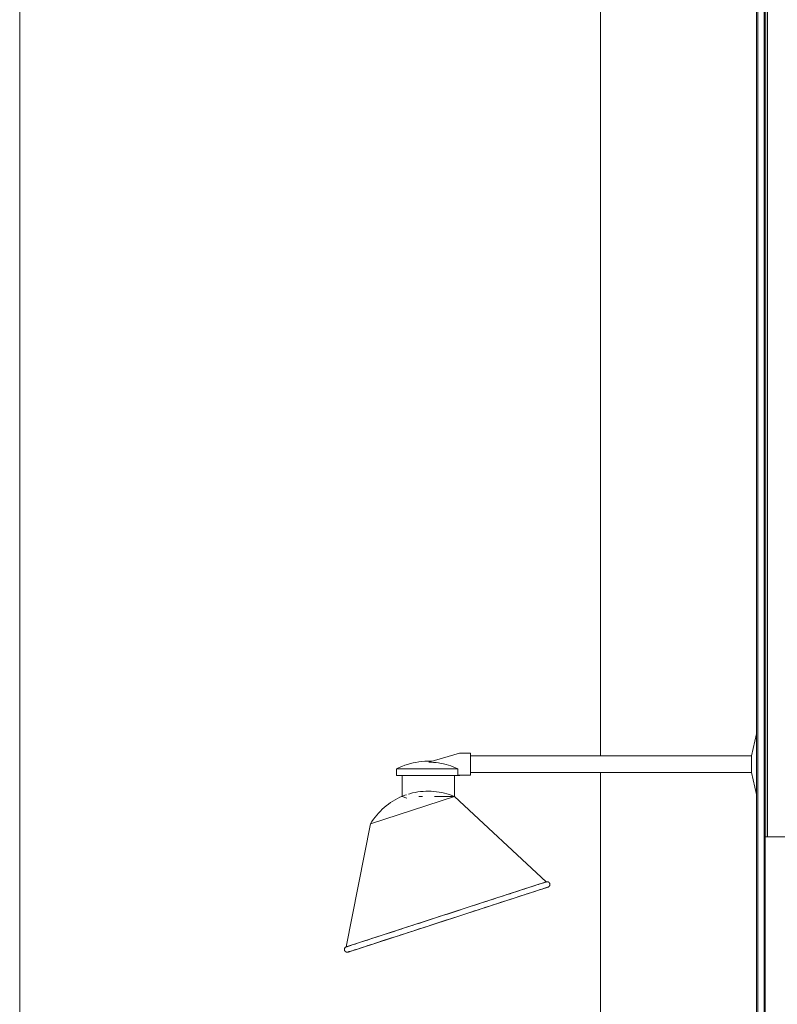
# Model space of a CAD drawing. Header units: metres. Extents: x 3.7 to 90.5, y -1.7 to 14.3.
# Tile 188 of 256: x 72 to 72.9, y 2 to 3.1. Entities that reach past the tile are written whole.
import ezdxf

# ---------------------------------------------------------------- set-up
doc = ezdxf.new("R2010")
doc.units = ezdxf.units.M
for name, color, linetype, lineweight in [('A-WALL', 7, 'Continuous', 18), ('A-WALL-PATT', 7, 'Continuous', 18), ('E-LITE-EQPM', 7, 'Continuous', 18), ('G-ANNO-SYMB', 7, 'Continuous', 9)]:
    doc.layers.add(name, color=color, linetype=linetype, lineweight=lineweight)

# ---------------------------------------------------------------- blocks, each defined once
blk = doc.blocks.new('Custom_Wall-Mount_Wall-Wash_Light_Fixture_18254 - Custom_Wall-Mount_Wall-Wash_Light_Fixture_18254-7755495-Corte 8')
at = {"layer": 'E-LITE-EQPM'}
for p, q in [((54.3315, 2.3188), (54.3257, 2.2934)), ((53.9891, 2.2965), (53.9537, 2.2861)), ((54.0018, 2.2965), (53.9891, 2.2965)), ((54.0018, 2.2711), (54.0018, 2.2965)), ((54.3257, 2.2934), (54.0018, 2.2934)), ((54.3257, 2.2886), (54.3257, 2.2934)), ((54.3257, 2.2791), (54.3257, 2.2886)), ((53.9165, 2.2785), (53.9165, 2.2705)), ((53.9165, 2.2785), (53.9871, 2.2785)), ((53.9165, 2.2705), (53.9893, 2.2705)), ((53.9228, 2.2705), (53.9228, 2.2464)), ((53.983, 2.2464), (53.983, 2.2705)), ((53.9845, 2.2705), (53.9893, 2.2705)), ((53.9871, 2.2711), (53.9871, 2.2785)), ((53.9871, 2.2711), (54.0018, 2.2711)), ((53.9893, 2.2705), (53.9893, 2.2711)), ((54.0018, 2.2743), (54.3257, 2.2743)), ((54.3257, 2.2743), (54.3257, 2.2791)), ((54.3257, 2.2743), (54.3315, 2.2488)), ((53.983, 2.2464), (53.8864, 2.215)), ((53.9228, 2.2464), (53.9284, 2.2446)), ((53.9464, 2.2464), (53.9422, 2.2464)), ((53.983, 2.2464), (53.9602, 2.2464)), ((53.9775, 2.2446), (53.983, 2.2464)), ((54.089, 2.148), (53.983, 2.2464)), ((53.8864, 2.215), (53.8584, 2.0731)), ((53.8584, 2.0731), (54.089, 2.148)), ((54.0909, 2.142), (53.8605, 2.0671))]:
    blk.add_line(p, q, dxfattribs=at)
at = {"layer": 'E-LITE-EQPM', "flags": 128}
for points in [[(53.9165, 2.2785), (53.9195, 2.2799), (53.9226, 2.2812), (53.9258, 2.2824), (53.929, 2.2835), (53.9323, 2.2844), (53.9355, 2.2852), (53.9388, 2.2858), (53.9422, 2.2864), (53.9455, 2.2868), (53.9489, 2.287), (53.9523, 2.2871), (53.9529, 2.2871)], [(53.9529, 2.2871), (53.9563, 2.287), (53.9569, 2.287)], [(53.8864, 2.215), (53.888, 2.2177), (53.8897, 2.2202), (53.8916, 2.2227), (53.8935, 2.2251), (53.8956, 2.2274), (53.8977, 2.2297), (53.8999, 2.2318), (53.9022, 2.2339), (53.9046, 2.2358), (53.907, 2.2377), (53.9096, 2.2395), (53.9122, 2.2412), (53.9148, 2.2427), (53.9176, 2.2442), (53.9203, 2.2455), (53.9232, 2.2468), (53.9261, 2.2479), (53.9277, 2.2485)], [(53.93, 2.2492), (53.9317, 2.2497), (53.9347, 2.2505), (53.9378, 2.2512), (53.9408, 2.2517), (53.9439, 2.2521), (53.9469, 2.2524), (53.95, 2.2526), (53.9531, 2.2526), (53.9562, 2.2526), (53.9593, 2.2523), (53.9624, 2.252), (53.9654, 2.2516), (53.9685, 2.251), (53.9715, 2.2503), (53.9744, 2.2495), (53.9774, 2.2486), (53.9803, 2.2475), (53.983, 2.2464)], [(54.089, 2.148), (54.0889, 2.148), (54.0886, 2.1479), (54.0882, 2.1478), (54.0875, 2.1476), (54.0867, 2.1473), (54.0857, 2.147), (54.0845, 2.1466), (54.0831, 2.1461), (54.0816, 2.1456), (54.0799, 2.1451), (54.078, 2.1445), (54.076, 2.1438), (54.0738, 2.1431), (54.0714, 2.1423), (54.0689, 2.1415), (54.0662, 2.1406), (54.0634, 2.1397), (54.0604, 2.1387), (54.0573, 2.1377), (54.054, 2.1367), (54.0507, 2.1356), (54.0472, 2.1344), (54.0436, 2.1333), (54.0398, 2.1321), (54.036, 2.1308), (54.0321, 2.1295), (54.0281, 2.1282), (54.0239, 2.1269), (54.0198, 2.1255), (54.0155, 2.1241), (54.0112, 2.1227), (54.0068, 2.1213), (54.0023, 2.1199), (53.9978, 2.1184), (53.9933, 2.1169), (53.9888, 2.1155), (53.9842, 2.114), (53.9796, 2.1125), (53.975, 2.111), (53.9704, 2.1095), (53.9657, 2.108), (53.9612, 2.1065), (53.9566, 2.105), (53.952, 2.1035), (53.9475, 2.1021), (53.9431, 2.1006), (53.9386, 2.0992), (53.9343, 2.0978), (53.93, 2.0964), (53.9257, 2.095), (53.9216, 2.0936), (53.9175, 2.0923), (53.9135, 2.091), (53.9097, 2.0898), (53.9059, 2.0885), (53.9022, 2.0873), (53.8986, 2.0862), (53.8952, 2.0851), (53.8919, 2.084), (53.8887, 2.083), (53.8857, 2.082), (53.8828, 2.081), (53.88, 2.0801), (53.8774, 2.0793), (53.8749, 2.0785), (53.8726, 2.0777), (53.8705, 2.077), (53.8685, 2.0764), (53.8667, 2.0758), (53.8651, 2.0753), (53.8636, 2.0748), (53.8624, 2.0744), (53.8613, 2.074), (53.8603, 2.0737), (53.8596, 2.0735), (53.859, 2.0733), (53.8587, 2.0732), (53.8585, 2.0731), (53.8584, 2.0731)], [(54.0862, 2.1471), (54.0871, 2.1474), (54.0878, 2.1477), (54.0884, 2.1478), (54.0888, 2.148), (54.089, 2.148), (54.089, 2.148)], [(54.089, 2.148), (54.0891, 2.1481), (54.0892, 2.1481), (54.0894, 2.1481), (54.0895, 2.1481), (54.0896, 2.1482), (54.0897, 2.1482), (54.0899, 2.1482), (54.09, 2.1482), (54.0901, 2.1482), (54.0903, 2.1482), (54.0904, 2.1482), (54.0905, 2.1481), (54.0906, 2.1481), (54.0908, 2.1481), (54.0909, 2.1481), (54.091, 2.148), (54.0911, 2.148), (54.0912, 2.1479), (54.0914, 2.1479), (54.0915, 2.1478), (54.0916, 2.1478), (54.0917, 2.1477), (54.0918, 2.1476), (54.0919, 2.1475), (54.092, 2.1475), (54.0921, 2.1474), (54.0922, 2.1473), (54.0923, 2.1472), (54.0924, 2.1471), (54.0924, 2.147), (54.0925, 2.1469), (54.0926, 2.1468), (54.0927, 2.1467), (54.0927, 2.1466), (54.0928, 2.1465), (54.0928, 2.1464), (54.0929, 2.1463), (54.0929, 2.1461), (54.093, 2.146), (54.093, 2.1459), (54.0931, 2.1458), (54.0931, 2.1457), (54.0931, 2.1455), (54.0931, 2.1454), (54.0931, 2.1453), (54.0932, 2.1452), (54.0932, 2.145), (54.0932, 2.1449), (54.0931, 2.1448), (54.0931, 2.1446), (54.0931, 2.1445), (54.0931, 2.1444), (54.0931, 2.1443), (54.093, 2.1441), (54.093, 2.144), (54.093, 2.1439), (54.0929, 2.1438), (54.0929, 2.1437), (54.0928, 2.1436), (54.0927, 2.1434), (54.0927, 2.1433), (54.0926, 2.1432), (54.0925, 2.1431), (54.0925, 2.143), (54.0924, 2.1429), (54.0923, 2.1428), (54.0922, 2.1427), (54.0921, 2.1427), (54.092, 2.1426), (54.0919, 2.1425), (54.0918, 2.1424), (54.0917, 2.1423), (54.0916, 2.1423), (54.0915, 2.1422), (54.0914, 2.1422), (54.0913, 2.1421), (54.0911, 2.1421), (54.091, 2.142), (54.0909, 2.142), (54.0909, 2.142)], [(53.8604, 2.0671), (53.8605, 2.0671), (53.8608, 2.0672), (53.8612, 2.0673), (53.8619, 2.0676), (53.8627, 2.0678), (53.8637, 2.0682), (53.8649, 2.0685), (53.8663, 2.069), (53.8678, 2.0695), (53.8695, 2.07), (53.8714, 2.0706), (53.8734, 2.0713), (53.8756, 2.072), (53.878, 2.0728), (53.8805, 2.0736), (53.8832, 2.0745), (53.886, 2.0754), (53.889, 2.0764), (53.8921, 2.0774), (53.8954, 2.0784), (53.8987, 2.0795), (53.9022, 2.0807), (53.9058, 2.0818), (53.9096, 2.0831), (53.9134, 2.0843), (53.9173, 2.0856), (53.9213, 2.0869), (53.9255, 2.0882), (53.9296, 2.0896), (53.9339, 2.091), (53.9382, 2.0924), (53.9426, 2.0938), (53.9471, 2.0952), (53.9516, 2.0967), (53.9561, 2.0982), (53.9606, 2.0997), (53.9652, 2.1011), (53.9698, 2.1026), (53.9744, 2.1041), (53.979, 2.1056), (53.9837, 2.1071), (53.9882, 2.1086), (53.9928, 2.1101), (53.9974, 2.1116), (54.0019, 2.113), (54.0063, 2.1145), (54.0108, 2.1159), (54.0151, 2.1174), (54.0194, 2.1187), (54.0237, 2.1201), (54.0278, 2.1215), (54.0319, 2.1228), (54.0359, 2.1241), (54.0397, 2.1254), (54.0435, 2.1266), (54.0472, 2.1278), (54.0508, 2.1289), (54.0542, 2.13), (54.0575, 2.1311), (54.0607, 2.1322), (54.0637, 2.1331), (54.0666, 2.1341), (54.0694, 2.135), (54.072, 2.1358), (54.0745, 2.1366), (54.0768, 2.1374), (54.0789, 2.1381), (54.0809, 2.1387), (54.0827, 2.1393), (54.0843, 2.1398), (54.0858, 2.1403), (54.087, 2.1407), (54.0881, 2.1411), (54.0891, 2.1414), (54.0898, 2.1416), (54.0904, 2.1418), (54.0907, 2.1419), (54.0909, 2.142), (54.091, 2.142)], [(54.091, 2.142), (54.0909, 2.142), (54.0906, 2.1419), (54.0901, 2.1417), (54.0895, 2.1415), (54.0887, 2.1412), (54.0877, 2.1409)], [(53.8604, 2.0671), (53.8603, 2.067), (53.8602, 2.067), (53.86, 2.067), (53.8599, 2.067), (53.8598, 2.0669), (53.8597, 2.0669), (53.8595, 2.0669), (53.8594, 2.0669), (53.8593, 2.0669), (53.8591, 2.0669), (53.859, 2.0669), (53.8589, 2.067), (53.8588, 2.067), (53.8586, 2.067), (53.8585, 2.0671), (53.8584, 2.0671), (53.8583, 2.0671), (53.8582, 2.0672), (53.8581, 2.0672), (53.8579, 2.0673), (53.8578, 2.0674), (53.8577, 2.0674), (53.8576, 2.0675), (53.8575, 2.0676), (53.8574, 2.0676), (53.8573, 2.0677), (53.8572, 2.0678), (53.8571, 2.0679), (53.857, 2.068), (53.857, 2.0681), (53.8569, 2.0682), (53.8568, 2.0683), (53.8567, 2.0684), (53.8567, 2.0685), (53.8566, 2.0686), (53.8566, 2.0687), (53.8565, 2.0688), (53.8565, 2.069), (53.8564, 2.0691), (53.8564, 2.0692), (53.8563, 2.0693), (53.8563, 2.0695), (53.8563, 2.0696), (53.8563, 2.0697), (53.8563, 2.0698), (53.8562, 2.07), (53.8562, 2.0701), (53.8562, 2.0702), (53.8563, 2.0703), (53.8563, 2.0705), (53.8563, 2.0706), (53.8563, 2.0707), (53.8563, 2.0708), (53.8564, 2.071), (53.8564, 2.0711), (53.8564, 2.0712), (53.8565, 2.0713), (53.8565, 2.0714), (53.8566, 2.0716), (53.8567, 2.0717), (53.8567, 2.0718), (53.8568, 2.0719), (53.8569, 2.072), (53.8569, 2.0721), (53.857, 2.0722), (53.8571, 2.0723), (53.8572, 2.0724), (53.8573, 2.0725), (53.8574, 2.0725), (53.8575, 2.0726), (53.8576, 2.0727), (53.8577, 2.0728), (53.8578, 2.0728), (53.8579, 2.0729), (53.858, 2.0729), (53.8581, 2.073), (53.8583, 2.0731), (53.8584, 2.0731), (53.8584, 2.0731)], [(53.8584, 2.0731), (53.8585, 2.0731), (53.8588, 2.0732), (53.8593, 2.0734), (53.8599, 2.0736), (53.8607, 2.0739)], [(53.8623, 2.0677), (53.8616, 2.0675), (53.861, 2.0673), (53.8606, 2.0671), (53.8604, 2.0671), (53.8604, 2.0671)]]:
    blk.add_lwpolyline(points, dxfattribs=at)
at = {"layer": 'E-LITE-EQPM'}
blk.add_open_spline([(53.9871, 2.2785), (53.9836, 2.2801), (53.9764, 2.2828), (53.9647, 2.2855), (53.9573, 2.286), (53.9537, 2.2861)], degree=3, dxfattribs=at)
blk = doc.blocks.new('Custom_Wall-Mount_Wall-Wash_Light_Fixture_18254 - Custom_Wall-Mount_Wall-Wash_Light_Fixture_18254-V165-Corte 8')
at = {"layer": 'E-LITE-EQPM'}
for p, q in [((53.9845, 2.2705), (53.9893, 2.2705)), ((53.9845, 2.2705), (53.9893, 2.2705)), ((53.9893, 2.2705), (53.9893, 2.2711))]:
    blk.add_line(p, q, dxfattribs=at)
at = {"layer": 'E-LITE-EQPM', "flags": 128}
for points in [[(53.9165, 2.2785), (53.9195, 2.2799), (53.9226, 2.2812), (53.9258, 2.2824), (53.929, 2.2835), (53.9323, 2.2844), (53.9355, 2.2852), (53.9388, 2.2858), (53.9422, 2.2864), (53.9455, 2.2868), (53.9489, 2.287), (53.9523, 2.2871)], [(53.9529, 2.2871), (53.9563, 2.287), (53.9569, 2.287)], [(53.8864, 2.215), (53.888, 2.2177), (53.8897, 2.2202), (53.8916, 2.2227), (53.8935, 2.2251), (53.8956, 2.2274), (53.8977, 2.2297), (53.8999, 2.2318), (53.9022, 2.2339), (53.9046, 2.2358), (53.907, 2.2377), (53.9096, 2.2395), (53.9122, 2.2412), (53.9148, 2.2427), (53.9176, 2.2442), (53.9203, 2.2455), (53.9229, 2.2466)], [(54.0891, 2.1481), (54.0892, 2.1481), (54.0894, 2.1481), (54.0895, 2.1481), (54.0896, 2.1482), (54.0897, 2.1482), (54.0899, 2.1482), (54.09, 2.1482), (54.0901, 2.1482), (54.0903, 2.1482), (54.0904, 2.1482), (54.0905, 2.1481), (54.0906, 2.1481), (54.0908, 2.1481), (54.0909, 2.1481), (54.091, 2.148), (54.0911, 2.148), (54.0912, 2.1479), (54.0914, 2.1479), (54.0915, 2.1478), (54.0916, 2.1478), (54.0917, 2.1477), (54.0918, 2.1476), (54.0919, 2.1475), (54.092, 2.1475), (54.0921, 2.1474), (54.0922, 2.1473), (54.0923, 2.1472), (54.0924, 2.1471), (54.0924, 2.147), (54.0925, 2.1469), (54.0926, 2.1468), (54.0927, 2.1467), (54.0927, 2.1466), (54.0928, 2.1465), (54.0928, 2.1464), (54.0929, 2.1463), (54.0929, 2.1461)], [(54.0931, 2.1458), (54.0931, 2.1457), (54.0931, 2.1455), (54.0931, 2.1454), (54.0931, 2.1453), (54.0932, 2.1452), (54.0932, 2.145), (54.0932, 2.1449), (54.0931, 2.1448), (54.0931, 2.1446), (54.0931, 2.1445), (54.0931, 2.1444), (54.0931, 2.1443), (54.093, 2.1441), (54.093, 2.144), (54.093, 2.1439), (54.0929, 2.1438), (54.0929, 2.1437), (54.0928, 2.1436), (54.0927, 2.1434), (54.0927, 2.1433), (54.0926, 2.1432), (54.0925, 2.1431), (54.0925, 2.143), (54.0924, 2.1429), (54.0923, 2.1428), (54.0922, 2.1427), (54.0921, 2.1427), (54.092, 2.1426), (54.0919, 2.1425), (54.0918, 2.1424), (54.0917, 2.1423), (54.0916, 2.1423), (54.0915, 2.1422), (54.0914, 2.1422), (54.0913, 2.1421), (54.0911, 2.1421)], [(53.8564, 2.0692), (53.8563, 2.0693), (53.8563, 2.0695), (53.8563, 2.0696), (53.8563, 2.0697), (53.8563, 2.0698), (53.8562, 2.07), (53.8562, 2.0701), (53.8562, 2.0702), (53.8563, 2.0703), (53.8563, 2.0705), (53.8563, 2.0706), (53.8563, 2.0707), (53.8563, 2.0708), (53.8564, 2.071), (53.8564, 2.0711), (53.8564, 2.0712), (53.8565, 2.0713), (53.8565, 2.0714), (53.8566, 2.0716), (53.8567, 2.0717), (53.8567, 2.0718), (53.8568, 2.0719), (53.8569, 2.072), (53.8569, 2.0721), (53.857, 2.0722), (53.8571, 2.0723), (53.8572, 2.0724), (53.8573, 2.0725), (53.8574, 2.0725), (53.8575, 2.0726), (53.8576, 2.0727), (53.8577, 2.0728), (53.8578, 2.0728), (53.8579, 2.0729), (53.858, 2.0729), (53.8581, 2.073), (53.8583, 2.0731), (53.8584, 2.0731)], [(53.8604, 2.0671), (53.8603, 2.067), (53.8602, 2.067), (53.86, 2.067), (53.8599, 2.067), (53.8598, 2.0669), (53.8597, 2.0669), (53.8595, 2.0669), (53.8594, 2.0669), (53.8593, 2.0669), (53.8591, 2.0669), (53.859, 2.0669), (53.8589, 2.067), (53.8588, 2.067), (53.8586, 2.067), (53.8585, 2.0671), (53.8584, 2.0671), (53.8583, 2.0671), (53.8582, 2.0672), (53.8581, 2.0672), (53.8579, 2.0673), (53.8578, 2.0674), (53.8577, 2.0674), (53.8576, 2.0675), (53.8575, 2.0676), (53.8574, 2.0676), (53.8573, 2.0677), (53.8572, 2.0678), (53.8571, 2.0679), (53.857, 2.068), (53.857, 2.0681), (53.8569, 2.0682), (53.8568, 2.0683), (53.8567, 2.0684), (53.8567, 2.0685), (53.8566, 2.0686), (53.8566, 2.0687), (53.8565, 2.0688)]]:
    blk.add_lwpolyline(points, dxfattribs=at)
blk = doc.blocks.new('4 GRE - ESCOLA DE CINEMA E AUDIOVISUAL CINE REX R07_rvt-3-Corte 8')
at = {"layer": 'A-WALL-PATT', "true_color": 0x808080}
h = blk.add_hatch(dxfattribs=at)
h.set_pattern_fill('FP_31', color=8, style=0, pattern_type=2)
h.set_pattern_definition([(50, (61.586, 6.894), (0.546555, -0.047815), [0.05715, -0.62865]), (355, (61.586, 6.894), (-0.105728, 0.573166), [0.04572, -0.50292]), (100.451, (61.632, 6.89), (0.440828, 0.52535), [0.04857, -0.53427]), (46.184, (61.586, 7.047), (0.813237, -0.12613), [0.08572, -0.94297]), (96.636, (61.654, 7.036), (0.71221, 0.74229), [0.07286, -0.80141]), (351.184, (61.586, 7.047), (0.71222, 0.742274), [0.06858, -0.75438]), (21, (61.662, 7.009), (0.454846, -0.306795), [0.05715, -0.62865]), (326, (61.662, 7.009), (0.185405, 0.55256), [0.04572, -0.50292]), (71.451, (61.7, 6.983), (0.64025, 0.245763), [0.04857, -0.53427]), (37.5, (61.586, 6.894), (0.009261, 0.253667), [0.02515, -0.47168, 0.02515, -0.48539, -0.50483]), (37.5, (61.586, 6.894), (0.009261, 0.253667), [-1.007, 0.02515, -0.47968]), (7.5, (61.586, 6.894), (0.200456, 0.300546), [0.02515, -0.26594, 0.02515, -0.46025, -0.19241]), (7.5, (61.586, 6.894), (0.200456, 0.300546), [-0.77648, 0.02515, -0.16726]), (327.5, (61.416, 6.894), (0.406768, -0.017188), [0.02515, -0.16535, 0.02515, -0.56921, -0.78867]), (327.5, (61.416, 6.894), (0.406768, -0.017188), [-0.78486, 0.02515, -0.76352]), (317.5, (61.34, 6.894), (0.444383, 0.07628), [0.02515, -0.2225, 0.02515, -0.36957, -0.56007]), (317.5, (61.34, 6.894), (0.444383, 0.07628), [-0.64237, 0.02515, -0.53492])])
h.paths.add_polyline_path([(54.344, -0.5434), (54.344, 0.1), (54.3415, 0.1), (54.3423, -0.5434)])
h.paths.add_polyline_path([(54.344, 2.2), (54.344, 12.5099), (54.3415, 12.5099), (54.3415, 2.2)])
at = {"layer": 'A-WALL-PATT', "true_color": 0xc0c0c0}
h = blk.add_hatch(dxfattribs=at)
h.set_pattern_fill('FP_44', color=9, style=0, pattern_type=2)
h.set_pattern_definition([(0, (61.586, 6.894), (0.381, 0.381), [0.1905, -0.5715]), (45, (61.681, 6.894), (-1.90495, 1.90495), []), (90, (61.681, 6.799), (-0.381, 0.381), [0.1905, -0.5715])])
h.paths.add_polyline_path([(54.34, 0.1), (54.3415, 0.1), (54.3415, 4.3963), (54.34, 4.3963), (54.34, 0.2974)])
at = {"layer": 'A-WALL'}
for p, q in [((54.3415, 12.5099), (54.3415, 2.2)), ((54.344, 12.5099), (54.344, 2.2)), ((54.1515, 4.3963), (54.1515, 2.293)), ((54.3315, 4.3963), (54.3315, 0.1)), ((54.333, 0.1), (54.333, 4.3963)), ((54.34, 0.1), (54.34, 4.3963)), ((54.3415, 0.1), (54.3415, 4.3963)), ((54.1515, 2.2746), (54.1515, 0.9302)), ((54.3415, 2.2), (54.8415, 2.2))]:
    blk.add_line(p, q, dxfattribs=at)
at = {"layer": 'E-LITE-EQPM', "lineweight": 18}
for name in ['Custom_Wall-Mount_Wall-Wash_Light_Fixture_18254 - Custom_Wall-Mount_Wall-Wash_Light_Fixture_18254-7755495-Corte 8', 'Custom_Wall-Mount_Wall-Wash_Light_Fixture_18254 - Custom_Wall-Mount_Wall-Wash_Light_Fixture_18254-V165-Corte 8']:
    blk.add_blockref(name, (0, 0), dxfattribs=at)

msp = doc.modelspace()

# ---------------------------------------------------------------- linework, layer by layer
at = {"layer": 'G-ANNO-SYMB'}
msp.add_line((72.0331, 13.2412), (72.0331, -0.743), dxfattribs=at)

# ---------------------------------------------------------------- block references
at = {"lineweight": 5}
msp.add_blockref('4 GRE - ESCOLA DE CINEMA E AUDIOVISUAL CINE REX R07_rvt-3-Corte 8', (18.5511, 0), dxfattribs=at)

doc.saveas('drawing.dxf')
